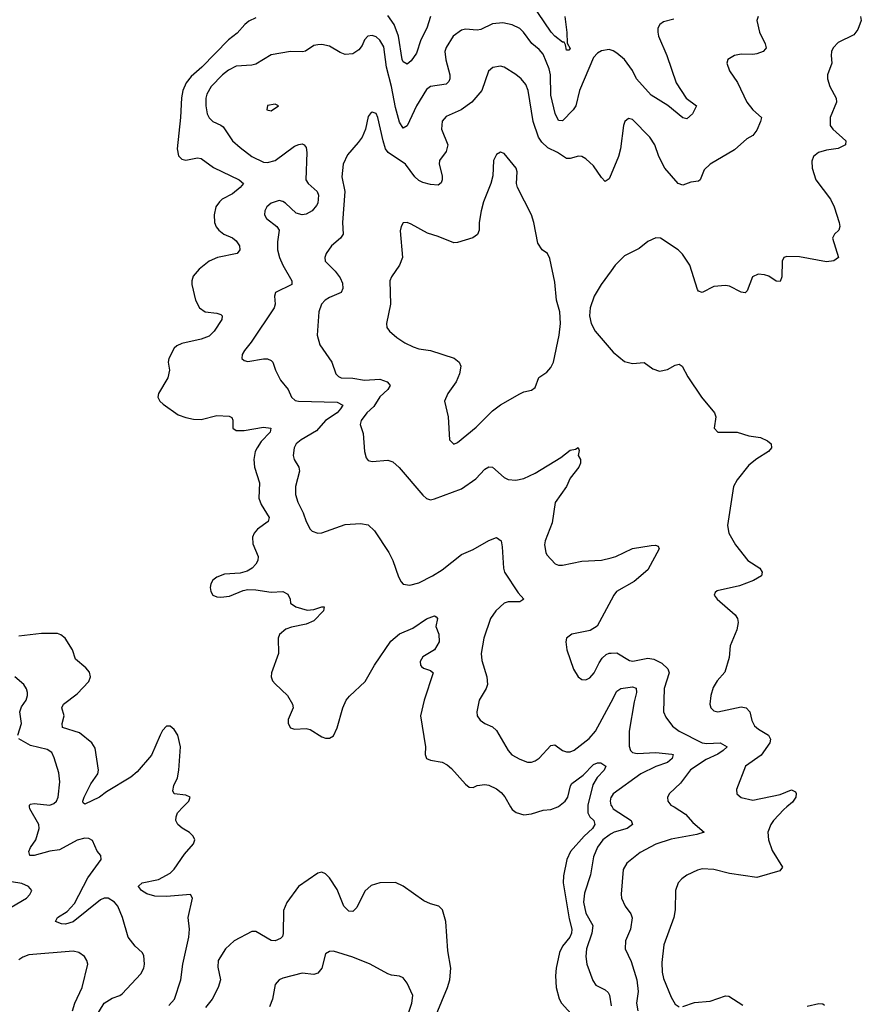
# Model space of a CAD drawing. Header units: inches. Extents: x 2143765 to 2212928, y 878963 to 1017374.
# Tile 202 of 256: x 2186955 to 2191289, y 968984 to 974054. Entities that reach past the tile are written whole.
import ezdxf

# ---------------------------------------------------------------- set-up
doc = ezdxf.new("R2010")
doc.units = ezdxf.units.IN
doc.header["$MEASUREMENT"] = 0
for name, color, linetype in [('C1986', 7, 'Continuous'), ('C1987', 7, 'Continuous'), ('C1996', 7, 'Continuous'), ('C1997', 7, 'Continuous')]:
    doc.layers.add(name, color=color, linetype=linetype)

msp = doc.modelspace()

# ---------------------------------------------------------------- linework, layer by layer
at = {"layer": 'C1986', "color": 5}
for points, elevation in [([(2187341.1, 968910), (2187390.5, 968989.5), (2187430, 969015.2), (2187470, 969028.8), (2187482.5, 969037.5), (2187578.4, 969141.6), (2187594.3, 969170), (2187598, 969190), (2187594.5, 969234.5), (2187586, 969250), (2187550, 969283.7), (2187514, 969330), (2187484.8, 969430), (2187460.3, 969490), (2187442.7, 969510), (2187410, 969529.8), (2187390, 969529.8), (2187370, 969521), (2187230, 969408.2), (2187190, 969396.8), (2187170, 969398.5), (2187139.3, 969410), (2187149.4, 969430), (2187198.8, 969461.2), (2187236.2, 969503.8), (2187305.6, 969634.4), (2187374.5, 969730), (2187373.2, 969750), (2187353, 969773), (2187330, 969827), (2187310, 969838.3), (2187290, 969839.8), (2187250, 969828.7), (2187160.3, 969779.7), (2187110, 969772.7), (2187029.9, 969749.9), (2187007.3, 969750), (2187001.6, 969770), (2187009.5, 969790.5), (2187038.4, 969830), (2187054.7, 969890), (2187053.6, 969910), (2187007.5, 969990), (2187006, 970000)], 340), ([(2187722.4, 968977.6), (2187752, 969010), (2187784.4, 969110), (2187795.2, 969190), (2187826.5, 969330), (2187828.4, 969370), (2187822, 969430), (2187844.2, 969530), (2187834, 969550), (2187710, 969539.5), (2187650, 969540.3), (2187610, 969552.3), (2187582.4, 969570), (2187566.3, 969590), (2187567.1, 969592.9), (2187585.2, 969610), (2187670, 969625.9), (2187730, 969658.6), (2187750, 969679), (2187803.1, 969756.9), (2187849.7, 969810), (2187856.9, 969830), (2187847.6, 969850), (2187828.8, 969868.8), (2187790.7, 969890.7), (2187769.1, 969909.1), (2187759.1, 969930), (2187759.7, 969950), (2187767.8, 969970), (2187796.7, 970000)], 320), ([(2189482.4, 970000), (2189490, 969986.7), (2189511.5, 969971.5), (2189550, 969959.5), (2189590, 969964.2), (2189650, 969983.6), (2189690, 969986.7), (2189725.2, 970000)], 320), ([(2189880.1, 970000), (2189880.9, 969970), (2189890.8, 969950), (2189910.9, 969930), (2189916.1, 969910), (2189904.8, 969890), (2189861.5, 969850), (2189791, 969770), (2189772.8, 969730), (2189755.4, 969644.6), (2189754, 969610), (2189783.7, 969423.7), (2189798.1, 969370), (2189796.4, 969350), (2189787.5, 969330), (2189750, 969283.1), (2189735.1, 969250), (2189716.8, 969170), (2189714.5, 969130), (2189717.4, 969070), (2189732.3, 969012.3), (2189744.8, 968990), (2189810, 968918)], 320), ([(2190000, 969861), (2189990, 969855.3), (2189958.3, 969830), (2189930, 969792.8), (2189910, 969742.9), (2189893.8, 969650), (2189863.4, 969556.6), (2189857.8, 969510), (2189870, 969453.7), (2189905.3, 969390), (2189900.4, 969350), (2189872.7, 969270), (2189870.8, 969230.8), (2189876, 969190), (2189906.8, 969106.8), (2189921.7, 969081.7), (2189970, 969058.7), (2189985.1, 969045.1), (2189991.5, 969031.5), (2190000, 968976.6)], 340), ([(2189099.5, 968930), (2189158.3, 969070), (2189169.8, 969110), (2189175, 969170), (2189159.5, 969259.5), (2189148.5, 969410), (2189132.3, 969470), (2189112.3, 969490), (2189070, 969501.3), (2189036.5, 969516.5), (2188930, 969592.1), (2188890, 969611.8), (2188810, 969609.1), (2188764.8, 969595.2), (2188732.7, 969567.3), (2188690, 969482), (2188670, 969460.9), (2188650, 969463.6), (2188623.9, 969490), (2188590, 969574.7), (2188550, 969635.4), (2188530, 969655.4), (2188510, 969663.5), (2188490, 969658.3), (2188390, 969590.8), (2188330, 969508), (2188313.2, 969466.8), (2188311.5, 969348.5), (2188307.3, 969332.7), (2188297.8, 969322.2), (2188270.8, 969310), (2188250, 969311.7), (2188170, 969359.1), (2188150, 969358.8), (2188059.6, 969310), (2188014, 969270), (2187976.5, 969210), (2187974.6, 969174.6), (2187988.5, 969110), (2187976.5, 969070), (2187945.7, 969010), (2187912.3, 968967.7)], 320), ([(2186850.4, 969449.6), (2186989.6, 969530), (2187007.6, 969550), (2187018, 969570), (2186999.3, 969590), (2186966.3, 969606.3), (2186870, 969620.8)], 360), ([(2187226.3, 968950), (2187238.7, 968990), (2187276.8, 969070), (2187305.1, 969190), (2187300.5, 969210), (2187287.6, 969230), (2187259.5, 969250), (2187230, 969257.4), (2187002, 969238), (2186970, 969226.8), (2186950, 969212.8)], 360), ([(2188937.9, 968882.1), (2188973.8, 968990), (2188979.7, 969030), (2188950, 969093.2), (2188930, 969120.9), (2188910, 969129.5), (2188870, 969133.6), (2188850, 969140.5), (2188759.5, 969190), (2188670, 969226.6), (2188570, 969257), (2188550, 969256), (2188530, 969244), (2188510.2, 969170), (2188490, 969144.7), (2188470, 969136.9), (2188410, 969144.5), (2188310, 969118.7), (2188290, 969109.6), (2188270, 969085.2), (2188255.9, 969010), (2188241.3, 968970)], 340)]:
    msp.add_lwpolyline(points, dxfattribs=dict(at, elevation=elevation))
at = {"layer": 'C1987', "color": 5}
for points, elevation in [([(2189761.1, 974070), (2189772, 973988), (2189774, 973934), (2189790, 973906), (2189782, 973898), (2189770, 973898), (2189765.7, 973925.7), (2189758.2, 973938.2), (2189750, 973939.1), (2189710, 973969.9), (2189692.3, 973990), (2189590, 974139.9)], 320), ([(2188170, 974063.7), (2188133.8, 974046.2), (2188114.2, 974030), (2188075.2, 973984.8), (2188029.4, 973950), (2187893.3, 973810), (2187838.1, 973761.9), (2187811.1, 973728.9), (2187795, 973690), (2187788.2, 973651.8), (2187782.7, 973550), (2187766, 973390), (2187773.1, 973353.1), (2187790, 973335.4), (2187810, 973330.1), (2187870, 973343.7), (2187890, 973339.4), (2187953.3, 973293.3), (2188084.4, 973230), (2188106.7, 973210), (2188090.3, 973190), (2188050, 973158), (2187997.4, 973130), (2187983.5, 973116.5), (2187965.5, 973090), (2187955.9, 973050), (2187957.2, 973010), (2187966.9, 972986.9), (2187980.2, 972970), (2188006, 972950), (2188050.1, 972930.1), (2188070, 972914.9), (2188086.5, 972890), (2188088.8, 972870), (2188074, 972850), (2187974, 972830), (2187930.4, 972810), (2187878.7, 972770), (2187847.2, 972732.8), (2187840.3, 972710), (2187840.3, 972690), (2187860.8, 972610), (2187880.8, 972570), (2187910, 972549.3), (2187970, 972542.8), (2187990, 972536.5), (2187997.6, 972530), (2187995.6, 972510), (2187956.9, 972450), (2187930, 972425.2), (2187889.8, 972409.8), (2187790, 972386.6), (2187764.6, 972375.4), (2187750, 972362.9), (2187722.4, 972310), (2187718.4, 972290), (2187725.3, 972250), (2187717.6, 972210), (2187668.7, 972130), (2187666.7, 972110), (2187675.8, 972090), (2187693.9, 972073.9), (2187770, 972020.2), (2187810, 972005.2), (2187850, 971997.4), (2187890, 971995.8), (2187970, 972015.5), (2188033.4, 972013.4), (2188046.4, 972006.4), (2188052.1, 971992.1), (2188053, 971950), (2188070, 971939.5), (2188110, 971939.2), (2188210, 971956), (2188247.3, 971950), (2188244.9, 971930), (2188198.6, 971881.4), (2188176.8, 971850), (2188167.4, 971830), (2188160.9, 971790), (2188164, 971750), (2188190.2, 971670), (2188186.2, 971590), (2188198, 971558), (2188240.2, 971490), (2188234.6, 971470), (2188179, 971430), (2188161.5, 971410), (2188153.1, 971390), (2188155.4, 971355.4), (2188182, 971290), (2188180.3, 971270), (2188170.4, 971250), (2188152.4, 971230), (2188125.9, 971214.1), (2188090, 971204), (2188010, 971199.3), (2187970, 971184.2), (2187950, 971167.6), (2187939.8, 971150), (2187935.1, 971130), (2187938.5, 971110), (2187950, 971091.6), (2187970, 971082.6), (2187990, 971081.1), (2188034.4, 971085.6), (2188105.2, 971114.8), (2188130, 971120.2), (2188170, 971119.1), (2188250, 971106.9), (2188310, 971110.2), (2188336.1, 971096.1), (2188346.7, 971070), (2188349.3, 971049.3), (2188377.3, 971030), (2188434.3, 971014.3), (2188470, 971016.9), (2188510, 971031.3), (2188522, 971030), (2188519.6, 971010), (2188470, 970958.9), (2188430, 970940.8), (2188354, 970926), (2188325.1, 970914.9), (2188292.5, 970887.5), (2188284.9, 970870), (2188287.6, 970790), (2188252.2, 970690), (2188250.4, 970670), (2188257.1, 970650), (2188270, 970633.4), (2188334, 970574), (2188359.5, 970530), (2188362.3, 970510), (2188337.7, 970450), (2188338, 970430), (2188350, 970408.2), (2188370, 970401.1), (2188430, 970404.4), (2188450, 970399.6), (2188510, 970360.9), (2188530, 970354.6), (2188550, 970354.9), (2188570, 970366.7), (2188590, 970408), (2188619.4, 970510), (2188636.5, 970550), (2188652.3, 970570), (2188733.7, 970646.3), (2188782, 970730), (2188865.3, 970854.7), (2188910, 970891.7), (2188979.2, 970920.8), (2189050, 970968.5), (2189090, 970983.8), (2189099.5, 970979.5), (2189105.5, 970970), (2189097.3, 970930), (2189112.7, 970890), (2189114.2, 970850), (2189090.1, 970809.9), (2189030, 970773.3), (2189017.4, 970750), (2189018.4, 970730), (2189023.2, 970723.2), (2189034.6, 970714.6), (2189070, 970702.4), (2189083.8, 970690), (2189037.6, 970550), (2189018.6, 970470), (2189044.7, 970310), (2189042.6, 970270), (2189049, 970249), (2189070, 970240.3), (2189130, 970230.3), (2189156.5, 970216.5), (2189179, 970199), (2189250, 970117.1), (2189270, 970101.6), (2189290, 970100.5), (2189310, 970110.4), (2189350, 970116.5), (2189370, 970112.6), (2189410, 970093.4), (2189434.2, 970074.2), (2189452.3, 970052.3), (2189482.4, 970000)], 320), ([(2189071, 974070), (2189051.6, 974010), (2189021.2, 973950), (2188997.3, 973882.7), (2188970, 973842.6), (2188950, 973824.7), (2188930, 973837.4), (2188925, 973850), (2188905, 973970), (2188883, 974030), (2188850, 974076.3)], 320), ([(2190000, 973897.6), (2189990, 973900.5), (2189950, 973894.5), (2189930, 973881.6), (2189910, 973859.6), (2189838, 973690), (2189819, 973610), (2189805.3, 973590), (2189750, 973533.5), (2189730, 973535.8), (2189711.3, 973571.3), (2189690, 973666), (2189687.3, 973770), (2189682.1, 973802.1), (2189650, 973877.4), (2189630, 973901.1), (2189592.2, 973932.2), (2189549.9, 973989.9), (2189530, 974008.6), (2189490, 974028.6), (2189442.4, 974037.6), (2189390, 974032.4), (2189330, 974003.5), (2189310, 974000.3), (2189250, 974004.8), (2189230, 974000.3), (2189187.1, 973970), (2189150, 973911.2), (2189144.2, 973890), (2189148.3, 973848.3), (2189169.2, 973770), (2189170.2, 973750), (2189164.5, 973735.5), (2189150, 973722.8), (2189070.7, 973710), (2189050, 973695.3), (2188998.8, 973610), (2188950, 973507), (2188930, 973495.6), (2188910, 973526.6), (2188890, 973601.6), (2188869.4, 973710), (2188843.6, 973810), (2188830, 973915.1), (2188810, 973948.4), (2188790, 973965.4), (2188770, 973973.5), (2188747, 973970), (2188730.3, 973950), (2188718, 973922), (2188701.1, 973898.9), (2188670, 973878.2), (2188630, 973875.3), (2188604.8, 973884.8), (2188550, 973917.4), (2188510, 973926), (2188490, 973925.1), (2188470, 973920.9), (2188427.1, 973892.9), (2188411.6, 973888.4), (2188350, 973890.8), (2188250, 973873.5), (2188170, 973825), (2188150, 973819.8), (2188070, 973815.2), (2188030, 973793.8), (2187999.2, 973770), (2187940.6, 973710), (2187919, 973670), (2187914, 973650), (2187913.5, 973610), (2187920.2, 973570), (2187930, 973548.5), (2187950, 973530.3), (2187990, 973512), (2188001.8, 973501.8), (2188050, 973430.3), (2188090, 973395.8), (2188150.3, 973350), (2188210, 973321.4), (2188230, 973318.6), (2188270, 973328.7), (2188370, 973402.6), (2188392.4, 973412.4), (2188410, 973414.4), (2188418.8, 973410), (2188430, 973396), (2188432.7, 973370), (2188427.7, 973230), (2188440.3, 973210), (2188485.8, 973170), (2188492.6, 973150), (2188490.2, 973110), (2188482.7, 973097.3), (2188461.1, 973070), (2188430, 973052.1), (2188408.7, 973048.7), (2188378.4, 973058.4), (2188324.2, 973110), (2188310, 973118.7), (2188290, 973123.1), (2188250, 973109.6), (2188227, 973090), (2188217, 973070), (2188215.8, 973050), (2188226.4, 973030), (2188278, 972990), (2188290.3, 972970.3), (2188281.5, 972910), (2188282, 972870), (2188292.4, 972830), (2188309.3, 972790), (2188356.5, 972710), (2188355.3, 972690), (2188272, 972650), (2188266.7, 972630), (2188271, 972590), (2188265.4, 972570), (2188146.8, 972393.2), (2188113, 972350), (2188100.5, 972330), (2188098.8, 972310), (2188110, 972298.8), (2188130, 972293.4), (2188210, 972308.4), (2188230, 972308), (2188250, 972299.1), (2188258, 972290), (2188272, 972250), (2188298.4, 972198.4), (2188337.6, 972150), (2188354.4, 972110), (2188373.9, 972093.9), (2188390, 972089.2), (2188590, 972084), (2188618, 972070), (2188607.1, 972050), (2188588.7, 972030), (2188529.1, 971990.9), (2188483.3, 971936.7), (2188404.4, 971890), (2188379, 971870), (2188367.9, 971850), (2188363.2, 971810), (2188368.9, 971790), (2188392.6, 971750), (2188394.9, 971730), (2188374.3, 971650), (2188375.6, 971610), (2188386.3, 971570), (2188414.2, 971514.2), (2188430.2, 971470), (2188450, 971430.5), (2188460.5, 971420.5), (2188490, 971410.3), (2188510, 971411.8), (2188630, 971455.2), (2188710, 971459.5), (2188750, 971452.7), (2188781.8, 971421.8), (2188855.8, 971310), (2188876.5, 971270), (2188905.8, 971185.8), (2188919.5, 971159.5), (2188930, 971148), (2188963.1, 971143.1), (2189010, 971154), (2189080.7, 971190), (2189130, 971221.7), (2189230, 971300.3), (2189290, 971326), (2189370, 971372), (2189410, 971388), (2189434, 971370), (2189439.9, 971339.9), (2189446.5, 971230), (2189451.8, 971210), (2189522.3, 971102.3), (2189550.6, 971070), (2189530, 971056.9), (2189470, 971056.8), (2189450, 971049.7), (2189406.3, 971010), (2189379.6, 970970), (2189344.2, 970870), (2189331.4, 970790), (2189333.8, 970753.8), (2189360.2, 970670), (2189363.7, 970630), (2189357.1, 970610), (2189321.3, 970550), (2189308.8, 970490), (2189310.4, 970470), (2189326.4, 970446.4), (2189350, 970430.4), (2189390, 970412.7), (2189410, 970393), (2189470, 970290.4), (2189489.4, 970269.4), (2189530, 970245.5), (2189570, 970231.6), (2189590, 970230.3), (2189610, 970236.9), (2189630, 970251.7), (2189690, 970317.4), (2189710, 970319.5), (2189750, 970291.7), (2189770, 970284), (2189790, 970284), (2189810, 970292.7), (2189887.8, 970352.2), (2189920.7, 970390), (2190000, 970539.2)], 340), ([(2190000, 973258), (2189990, 973234), (2189970, 973221.2), (2189950, 973241.2), (2189910, 973301.2), (2189870, 973338), (2189850, 973349.4), (2189831.8, 973351.8), (2189790, 973338.9), (2189770, 973338.9), (2189724.5, 973370), (2189673.8, 973393.8), (2189643.7, 973423.7), (2189626.6, 973450), (2189598.4, 973530), (2189573.2, 973690), (2189560.6, 973720.6), (2189537.6, 973750), (2189510, 973771.6), (2189450, 973809.7), (2189430, 973815.1), (2189391.7, 973808.3), (2189368.4, 973790), (2189334, 973690), (2189282.7, 973630), (2189228.8, 973590), (2189150, 973555.4), (2189130, 973532), (2189126.7, 973490), (2189159.7, 973410), (2189150, 973375.1), (2189116.9, 973330), (2189114.7, 973310), (2189129.4, 973250), (2189130.2, 973230), (2189125, 973215), (2189110, 973202), (2189070, 973204.8), (2189030, 973215.8), (2189010, 973226.1), (2188990, 973245.7), (2188942, 973310), (2188852.4, 973370), (2188839, 973390), (2188825.6, 973430), (2188799.7, 973550), (2188790, 973571.5), (2188770, 973578.4), (2188764.2, 973575.8), (2188750, 973555.3), (2188735.8, 973490), (2188717.6, 973450), (2188698.4, 973421.6), (2188642, 973358), (2188621.1, 973310), (2188614.1, 973245.9), (2188628.5, 973170), (2188617.3, 973010), (2188621.1, 972950), (2188607.2, 972930), (2188560.3, 972890), (2188532.2, 972850), (2188525.7, 972830), (2188527.2, 972810), (2188579.7, 972759.7), (2188605.3, 972725.3), (2188616.9, 972696.9), (2188619.3, 972670), (2188610.7, 972649.3), (2188550, 972624), (2188527.4, 972610), (2188508.9, 972590), (2188495.2, 972550), (2188486, 972430), (2188500.6, 972380.6), (2188561.7, 972290), (2188583.1, 972230), (2188596.4, 972216.4), (2188610, 972209.3), (2188670, 972208.1), (2188730, 972197.3), (2188810, 972202.9), (2188846.4, 972190), (2188857.3, 972177.3), (2188861.7, 972170), (2188850.2, 972150), (2188810, 972111.9), (2188777.6, 972062.4), (2188742.8, 972030), (2188713.7, 971990), (2188708.4, 971970), (2188724.1, 971924.1), (2188730.5, 971830), (2188738.5, 971798.5), (2188750, 971784), (2188770, 971778.4), (2188850, 971785.5), (2188876.8, 971776.8), (2188908.5, 971748.5), (2189030, 971605.5), (2189050, 971588.2), (2189070, 971582.4), (2189090, 971586.7), (2189230, 971638.3), (2189303.1, 971690), (2189350, 971739.6), (2189370, 971751.2), (2189390, 971750.2), (2189450, 971696.9), (2189470, 971686.3), (2189510, 971683.1), (2189550, 971691.8), (2189610, 971719.5), (2189741.1, 971798.9), (2189790, 971837.1), (2189817.2, 971842.8), (2189830.8, 971850.8), (2189836, 971836), (2189831.3, 971810), (2189842.8, 971790), (2189842.8, 971770), (2189834, 971750), (2189790, 971693.2), (2189770.5, 971650), (2189711.8, 971568.2), (2189696.9, 971463.1), (2189660.4, 971370), (2189657.1, 971350), (2189663.8, 971310), (2189670, 971298.8), (2189712.3, 971252.3), (2189730, 971246), (2189750, 971245.8), (2189850, 971266), (2189950.4, 971270.4), (2190000, 971283.4)], 360), ([(2190000, 972761.7), (2189948.4, 972690), (2189912.7, 972630), (2189893, 972570), (2189888.2, 972530), (2189897.1, 972490), (2189918.4, 972450), (2190000, 972353.4)], 380), ([(2190000, 971064.5), (2189928.7, 970931.3), (2189891.8, 970908.2), (2189798, 970890), (2189771, 970870), (2189767.7, 970850), (2189773, 970810), (2189806.4, 970710), (2189830, 970670.8), (2189850, 970657.3), (2189870, 970654.8), (2189890, 970664.9), (2189913.6, 970690), (2189938, 970742), (2189954.5, 970765.5), (2189974.9, 970785.1), (2189990, 970792.7), (2190000, 970792.8)], 360), ([(2187796.7, 970000), (2187825.6, 970030), (2187831.8, 970050), (2187810, 970061.3), (2187750, 970068.2), (2187743.1, 970083.1), (2187748.3, 970110), (2187766.9, 970150), (2187774.9, 970190), (2187782.4, 970310), (2187769.1, 970370), (2187750, 970399.4), (2187730, 970415.7), (2187710, 970415.5), (2187690, 970393.1), (2187678, 970370), (2187633.6, 970266.4), (2187559.7, 970180.3), (2187526.5, 970153.5), (2187402, 970078), (2187366, 970050), (2187290, 970014.3), (2187280.9, 970020.9), (2187279.3, 970030), (2187286.9, 970050), (2187321.6, 970118.4), (2187357, 970170), (2187361.2, 970190), (2187343.5, 970303.5), (2187326.9, 970330), (2187262.4, 970382.4), (2187175.6, 970410), (2187174.2, 970430), (2187183.5, 970470), (2187171.2, 970510), (2187179.7, 970530), (2187250, 970582.3), (2187310, 970646.4), (2187318.9, 970670), (2187313.9, 970693.9), (2187296, 970716), (2187242, 970762), (2187226, 970810), (2187188.6, 970868.6), (2187167.3, 970887.3), (2187150, 970893.3), (2187066.2, 970893.8), (2186950, 970880.5)], 320), ([(2186945.3, 970370), (2186963.5, 970430), (2186956, 970490), (2186964.6, 970515.4), (2186988.2, 970550), (2186994.2, 970574.2), (2186995.4, 970590), (2186990, 970609), (2186975.6, 970630), (2186930, 970669.7)], 340), ([(2187006, 970000), (2187004.5, 970010), (2187010, 970014.7), (2187030, 970017.2), (2187110, 970009.4), (2187130, 970017.3), (2187143.5, 970030), (2187152.5, 970050), (2187162.2, 970130), (2187156, 970176), (2187133, 970253), (2187120.1, 970280.1), (2187095.7, 970295.7), (2187010, 970316.7), (2186950.6, 970350.6)], 340), ([(2189725.2, 970000), (2189730, 970001.8), (2189762.9, 970030), (2189776.7, 970050), (2189790.4, 970109.6), (2189798.3, 970121.7), (2189856.3, 970163.7), (2189910, 970219.3), (2189930, 970228), (2189946.6, 970226.6), (2189973, 970210), (2189964.2, 970190), (2189927.6, 970152.4), (2189905.8, 970114.2), (2189879.9, 970010), (2189880.1, 970000)], 320), ([(2190000, 970051.3), (2189999.2, 970050), (2189995, 970030), (2189998.2, 970010), (2190000, 970007.3)], 340)]:
    msp.add_lwpolyline(points, dxfattribs=dict(at, elevation=elevation))
for points, elevation in [([(2188270, 973619), (2188230, 973613.2), (2188227.3, 973590), (2188250, 973585.5), (2188288, 973610)], 360), ([(2189430, 973372.7), (2189410, 973359.3), (2189394.9, 973330), (2189390.5, 973250), (2189381.6, 973210), (2189343.4, 973116.6), (2189330.3, 973070), (2189320.3, 973010), (2189320.3, 972970), (2189311.8, 972948.2), (2189288.2, 972931.8), (2189210, 972906.3), (2189190, 972905.1), (2189110, 972938), (2189054.6, 972954.6), (2188970, 973002), (2188950, 973009.3), (2188930, 973008.7), (2188918.8, 972990), (2188913.2, 972966.8), (2188925.7, 972830), (2188910.4, 972790), (2188869.1, 972730.9), (2188861.3, 972710), (2188864.4, 972590), (2188843, 972490), (2188844.9, 972470), (2188859.1, 972450), (2188897, 972417), (2188938.8, 972390), (2188981, 972370), (2189010, 972359.5), (2189070, 972350.2), (2189192, 972312), (2189218.4, 972290), (2189226.7, 972270), (2189220.3, 972230), (2189203.1, 972190), (2189159.5, 972130), (2189143.1, 972090), (2189160.9, 972010), (2189168.7, 971890), (2189190, 971868.5), (2189210, 971877.1), (2189304.6, 971955.4), (2189390, 972039.5), (2189430, 972071.8), (2189530, 972128), (2189550, 972137.3), (2189590, 972146), (2189610, 972161), (2189628.5, 972211.5), (2189670, 972238.4), (2189690, 972262.4), (2189704.2, 972290), (2189733.5, 972430), (2189738.9, 972490), (2189736.9, 972550), (2189719.2, 972610), (2189710, 972702), (2189684.2, 972824.2), (2189672.3, 972850), (2189646, 972870), (2189623.1, 972903.1), (2189602, 973010), (2189589.8, 973050), (2189517.7, 973190), (2189512.4, 973210), (2189516.3, 973270), (2189511.2, 973290), (2189450, 973366)], 380)]:
    msp.add_lwpolyline(points, close=True, dxfattribs=dict(at, elevation=elevation))
at = {"layer": 'C1996', "color": 5}
for points, elevation in [([(2190004.9, 970000), (2190011.6, 969990), (2190103.1, 969930), (2190110.3, 969910), (2190083.7, 969890), (2190016, 969870), (2190000, 969861)], 340), ([(2190324.7, 970000), (2190383.6, 969963.6), (2190420.5, 969920.5), (2190478.8, 969870), (2190441.5, 969858.5), (2190310, 969834.8), (2190230, 969807.8), (2190150, 969765.3), (2190081.3, 969710), (2190062.4, 969677.6), (2190051.8, 969551.8), (2190054.3, 969530), (2190072.6, 969490), (2190101.2, 969450), (2190108.4, 969428.4), (2190100.2, 969370), (2190075, 969310), (2190072.2, 969270), (2190103.8, 969203.8), (2190132.6, 969110), (2190140.1, 969050), (2190131, 968990), (2190137.1, 968950)], 360), ([(2190904.9, 970000), (2190890, 969987.4), (2190836.9, 969930), (2190823.2, 969910), (2190806.9, 969870), (2190811.3, 969830), (2190830, 969775.5), (2190882.4, 969690), (2190868.9, 969671.1), (2190750, 969637.6), (2190610, 969657.3), (2190530, 969678.4), (2190470, 969682), (2190445.1, 969674.9), (2190390, 969648), (2190363.8, 969630), (2190344.9, 969610), (2190331.8, 969570), (2190330.3, 969470), (2190323.6, 969430), (2190271.5, 969290), (2190260.7, 969199.3), (2190263.2, 969150), (2190270, 969117.3), (2190310, 969020.7), (2190330, 968984.9), (2190350.4, 968970.4)], 380), ([(2190370, 968972.2), (2190430, 968993.4), (2190510, 969000.2), (2190590, 969027.2), (2190605.7, 969025.7), (2190678.7, 968978.7)], 380), ([(2191010, 968974.6), (2191070, 968988.4), (2191090, 968985.8), (2191099.8, 968979.8)], 380)]:
    msp.add_lwpolyline(points, dxfattribs=dict(at, elevation=elevation))
at = {"layer": 'C1997', "color": 5}
for points, elevation in [([(2190758, 974070), (2190750.8, 974050), (2190764.2, 973990), (2190793.7, 973930), (2190798.4, 973910), (2190795.8, 973904.2), (2190784, 973890), (2190750, 973879.1), (2190730, 973875.1), (2190670, 973877.3), (2190634.8, 973870), (2190600.7, 973850), (2190596.3, 973830), (2190610, 973791), (2190651.7, 973731.7), (2190699.5, 973630), (2190730, 973590.4), (2190774.9, 973550), (2190770.4, 973530), (2190750, 973486), (2190730, 973458), (2190699.2, 973440.8), (2190635.5, 973384.5), (2190510.3, 973310), (2190479.5, 973280.5), (2190458, 973230), (2190450, 973222), (2190410, 973218), (2190370, 973202.4), (2190346, 973210), (2190276.3, 973290), (2190246.6, 973350), (2190225.1, 973410), (2190199.7, 973450), (2190110, 973539.5), (2190090, 973546), (2190070.8, 973530), (2190063.8, 973510), (2190048.4, 973390), (2190038.4, 973350), (2190000, 973258)], 360), ([(2191285.3, 974070), (2191288.7, 974050), (2191270, 974004), (2191250, 973977.2), (2191170, 973936.2), (2191143.8, 973910), (2191134.9, 973890), (2191132.7, 973870), (2191136.4, 973830), (2191115.3, 973770), (2191114.9, 973750), (2191126, 973710), (2191159.6, 973650), (2191160.9, 973630), (2191127.7, 973550), (2191127.6, 973510), (2191141.3, 973490), (2191208.4, 973430), (2191208, 973410), (2191170, 973391.1), (2191110, 973382.4), (2191067.7, 973370), (2191042.4, 973350), (2191033.8, 973326.2), (2191036, 973290), (2191054.3, 973230), (2191129.5, 973129.5), (2191148.4, 973090), (2191175.2, 973010), (2191178.7, 972990), (2191172.4, 972970), (2191150.5, 972950), (2191141.1, 972930), (2191170.4, 972829.6), (2191147.4, 972812.6), (2191110, 972808.1), (2190970, 972832.7), (2190905.4, 972834.6), (2190890.4, 972829.6), (2190881.3, 972810), (2190879.5, 972730), (2190870, 972706), (2190850, 972707.6), (2190812.7, 972732.7), (2190790, 972741), (2190756.9, 972743.1), (2190728.5, 972730), (2190701.6, 972658.4), (2190690, 972647), (2190670, 972651.6), (2190610, 972682.9), (2190590, 972685.6), (2190530, 972679.6), (2190469.6, 972649.6), (2190450, 972656), (2190444.8, 972664.8), (2190406.3, 972790), (2190367.2, 972847.2), (2190346, 972870), (2190254, 972930), (2190230, 972931.8), (2190190, 972911.8), (2190144.7, 972875.3), (2190070, 972838), (2190020.4, 972790), (2190000, 972761.7)], 380), ([(2190322.9, 974057.1), (2190270, 974043), (2190250.5, 974030), (2190241.7, 974010), (2190240.8, 973990), (2190243.9, 973970), (2190286.5, 973870), (2190334.6, 973730), (2190387.2, 973650), (2190439.5, 973610), (2190419.6, 973570), (2190390, 973543.1), (2190370, 973548.3), (2190292.5, 973612.5), (2190205.9, 973665.9), (2190131.7, 973750), (2190110, 973792.6), (2190070, 973849.7), (2190030, 973882), (2190010, 973894.7), (2190000, 973897.6)], 340), ([(2190000, 972353.4), (2190010, 972341.6), (2190070, 972294.4), (2190110, 972283.7), (2190170, 972288.5), (2190215.8, 972255.8), (2190250, 972244.4), (2190290, 972252.4), (2190330, 972275.8), (2190350, 972280.5), (2190366.8, 972270), (2190395.6, 972215.6), (2190465.5, 972110), (2190533.4, 972030), (2190539.1, 972010), (2190530.6, 971950.6), (2190550, 971930.8), (2190650, 971930.3), (2190710, 971911.3), (2190770, 971903.1), (2190805.8, 971885.8), (2190824.9, 971870), (2190825.5, 971850), (2190810.4, 971830), (2190750, 971793.5), (2190710, 971760.5), (2190650, 971685.1), (2190630.2, 971649.8), (2190598.9, 971450), (2190607.2, 971410), (2190640.3, 971350), (2190704.9, 971270), (2190766.8, 971230), (2190778.8, 971210), (2190774, 971190), (2190733.5, 971166.5), (2190661.2, 971138.8), (2190546.4, 971113.6), (2190535.3, 971104.7), (2190531, 971090), (2190546, 971070), (2190639.3, 970990), (2190651.4, 970971.4), (2190654.6, 970950), (2190646.9, 970913.1), (2190613.8, 970830), (2190607.7, 970770), (2190585.7, 970694.3), (2190547, 970650), (2190525.4, 970614.6), (2190514.2, 970574.2), (2190508.9, 970530), (2190514.4, 970510), (2190521.6, 970501.6), (2190530, 970494.4), (2190550, 970490.3), (2190670, 970515.2), (2190695.5, 970510), (2190714.3, 970490), (2190724.9, 970444.9), (2190738.3, 970418.3), (2190760, 970400), (2190810.5, 970370.5), (2190820.9, 970350), (2190818, 970330), (2190772.8, 970267.2), (2190691.6, 970210), (2190646, 970090), (2190647.4, 970067.4), (2190669.2, 970049.2), (2190730, 970034.7), (2190870, 970064.2), (2190930, 970087.6), (2190950, 970078), (2190954, 970070), (2190951.6, 970050), (2190934.8, 970025.2), (2190904.9, 970000)], 380), ([(2190000, 971283.4), (2190025.2, 971290), (2190110, 971330.4), (2190206.4, 971346.4), (2190228, 971348), (2190242.8, 971342.8), (2190247.7, 971330), (2190190, 971220.5), (2190119.2, 971160.8), (2190028.4, 971110), (2190013.7, 971090), (2190000, 971064.5)], 360), ([(2190000, 970792.8), (2190030, 970793.4), (2190094.3, 970754.3), (2190111.5, 970751.5), (2190190, 970766.8), (2190221.1, 970761.1), (2190260.6, 970740.6), (2190292, 970712), (2190298.5, 970690), (2190274, 970610), (2190270.4, 970490), (2190282.6, 970462.6), (2190316.7, 970416.7), (2190350.3, 970390), (2190470, 970330.8), (2190492.6, 970327.4), (2190561, 970330), (2190597.1, 970310), (2190577.4, 970290), (2190550, 970271.7), (2190490, 970243.8), (2190408.3, 970191.7), (2190356.9, 970123.1), (2190301.3, 970070), (2190290.3, 970050), (2190292.2, 970030), (2190308.5, 970010), (2190324.7, 970000)], 360), ([(2190000, 970539.2), (2190030, 970595.6), (2190050.7, 970609.3), (2190110, 970618.9), (2190130, 970612.7), (2190130.8, 970590), (2190118.2, 970541.8), (2190093.7, 970390), (2190092.4, 970312.4), (2190099.7, 970290), (2190110, 970280.6), (2190134.9, 970274.9), (2190230, 970280.7), (2190312.5, 970272.5), (2190319.3, 970270), (2190315.4, 970250), (2190290, 970229.4), (2190230, 970208.7), (2190153.8, 970170), (2190010, 970068), (2190000, 970051.3)], 340), ([(2190000, 970007.3), (2190004.9, 970000)], 340)]:
    msp.add_lwpolyline(points, dxfattribs=dict(at, elevation=elevation))

doc.saveas('drawing.dxf')
